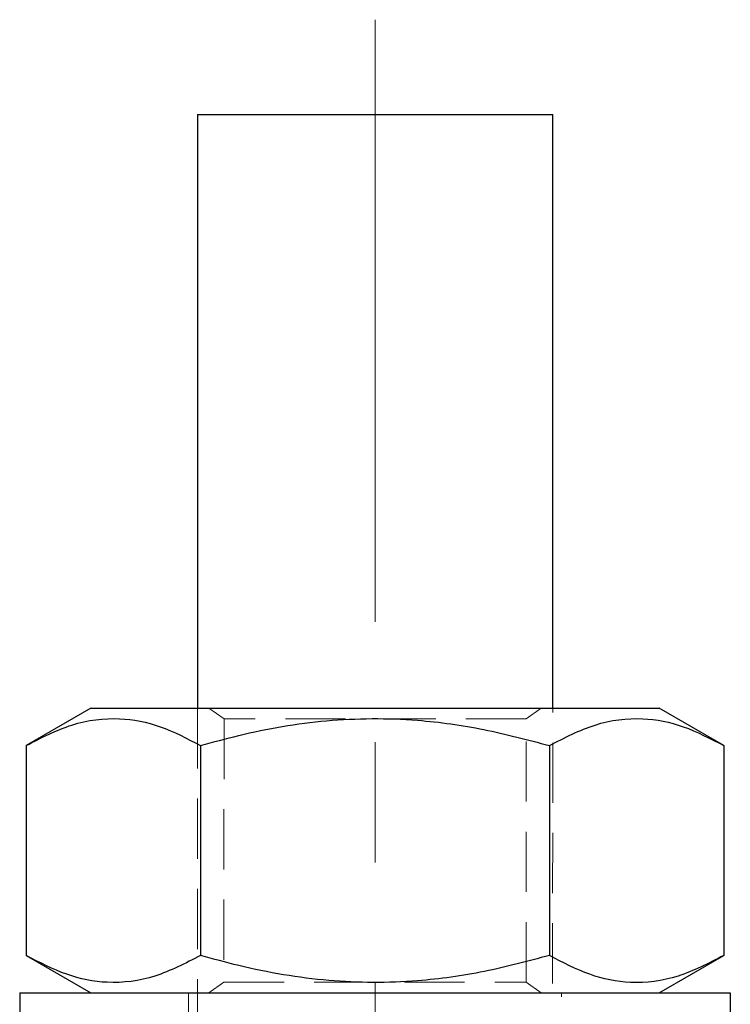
# Model space of a CAD drawing. Header units: millimetres. Extents: x 30 to 362, y 8 to 290.
# Tile 6 of 17: x 68 to 83, y 209 to 230. Entities that reach past the tile are written whole.
import ezdxf

# ---------------------------------------------------------------- set-up
doc = ezdxf.new("R2010")
doc.units = ezdxf.units.MM
doc.linetypes.add('CENTERX2', pattern=[20.32, 12.7, -2.54, 2.54, -2.54])
doc.linetypes.add('HIDDEN', pattern=[1.905, 1.27, -0.635])
doc.layers.add('FORMATO', color=179, linetype='Continuous')

msp = doc.modelspace()

# ---------------------------------------------------------------- linework, layer by layer
at = {"color": 7, "linetype": 'Continuous', "lineweight": 25}
for p, q in [((71.839941, 227.812331), (71.839405, 215.287329)), ((79.339403, 215.287007), (79.339939, 227.812007)), ((69.589406, 215.287427), (68.228151, 214.501584)), ((82.950584, 214.500955), (81.589402, 215.28691)), ((68.228151, 214.501584), (68.227961, 210.073383)), ((71.908762, 214.501428), (71.908572, 210.073223)), ((79.269979, 214.501112), (79.269789, 210.072908)), ((82.950584, 214.500955), (82.950394, 210.072751)), ((68.227961, 210.073383), (69.589149, 209.287426)), ((81.589145, 209.286911), (82.950394, 210.072751)), ((68.089146, 209.28749), (83.089148, 209.286847))]:
    msp.add_line(p, q, dxfattribs=at)
at = {"color": 7, "linetype": 'HIDDEN', "lineweight": 18}
for p, q in [((71.839405, 215.287329), (71.838013, 182.812329)), ((72.084458, 215.287318), (72.401892, 215.065027)), ((78.776894, 215.064753), (79.09435, 215.287019)), ((79.338012, 182.812008), (79.339403, 215.287007)), ((72.401892, 215.065027), (72.401657, 209.509582)), ((78.776653, 209.509309), (78.776894, 215.064753)), ((72.401657, 209.509582), (72.084201, 209.287319)), ((79.094093, 209.287018), (78.776653, 209.509309)), ((71.651644, 209.287336), (71.651561, 207.299836)), ((79.52656, 207.299501), (79.526644, 209.286998))]:
    msp.add_line(p, q, dxfattribs=at)
at = {"color": 7, "linetype": 'Continuous', "lineweight": 25, "flags": 128}
for points in [[(71.839941, 227.812331), (71.84559, 227.812331), (71.95769, 227.812326), (72.209371, 227.812314), (72.590965, 227.812298), (73.087811, 227.812275), (73.680808, 227.812247), (74.347175, 227.812219), (75.061302, 227.812192), (75.795741, 227.812158), (76.522273, 227.81213), (77.212976, 227.812097), (77.841305, 227.812074), (78.383117, 227.812046), (78.81759, 227.81203), (79.128023, 227.812018), (79.302489, 227.812007), (79.339939, 227.812007)], [(69.589406, 215.287427), (69.663273, 215.287421), (69.883063, 215.287413), (70.243362, 215.287396), (70.735301, 215.287376), (71.346761, 215.287351), (72.062693, 215.28732), (72.865461, 215.287284), (73.735302, 215.287248), (74.650796, 215.287209), (75.589401, 215.28717), (76.528012, 215.287128), (77.443506, 215.287089), (78.313346, 215.287052), (79.116115, 215.287016), (79.832047, 215.286985), (80.443506, 215.28696), (80.93544, 215.28694), (81.295745, 215.286924), (81.515535, 215.286915), (81.589402, 215.28691)], [(68.089146, 209.28749), (68.089146, 209.24786), (68.08914, 209.130491), (68.089129, 208.939895), (68.089118, 208.683398), (68.089106, 208.370853), (68.08909, 208.014273), (68.089073, 207.627365), (68.089056, 207.224988)], [(83.089148, 209.286847), (83.089142, 209.247218), (83.089137, 209.129849), (83.089131, 208.939253), (83.08912, 208.682755), (83.089109, 208.370211), (83.089092, 208.013631), (83.089075, 207.626722), (83.089059, 207.224346)]]:
    msp.add_lwpolyline(points, dxfattribs=at)
at = {"color": 7, "linetype": 'HIDDEN', "lineweight": 18, "flags": 128}
for points in [[(78.776894, 215.064753), (78.758207, 215.064753), (78.610038, 215.064761), (78.320627, 215.064772), (77.903505, 215.064792), (77.378177, 215.064814), (76.76921, 215.06484), (76.105072, 215.064867), (75.416823, 215.064898), (74.736649, 215.064926), (74.096344, 215.064954), (73.525849, 215.064979), (73.051847, 215.064999), (72.696499, 215.065013), (72.476418, 215.065024), (72.401892, 215.065027), (72.401892, 215.065027)], [(72.401657, 209.509582), (72.420343, 209.509582), (72.568513, 209.509577), (72.857923, 209.509563), (73.275046, 209.509546), (73.800373, 209.509524), (74.409341, 209.509496), (75.073478, 209.509468), (75.761722, 209.50944), (76.441902, 209.509409), (77.082207, 209.509381), (77.652701, 209.509359), (78.126704, 209.509336), (78.482052, 209.509323), (78.702133, 209.509314), (78.776653, 209.509309)]]:
    msp.add_lwpolyline(points, dxfattribs=at)
at = {"color": 7, "linetype": 'Continuous', "lineweight": 25}
for points, knots in [([(68.228151, 214.501584), (68.547611, 214.666029), (69.193458, 214.998485), (70.15034, 215.120075), (71.065047, 214.941505), (71.625811, 214.649013), (71.908762, 214.501428)], [0, 0, 0, 0, 0.264605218, 0.534947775, 0.765343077, 1, 1, 1, 1]), ([(71.908762, 214.501428), (72.175877, 214.574715), (73.046792, 214.813665), (74.57504, 215.077074), (76.320786, 215.086824), (77.896186, 214.865986), (78.810374, 214.623181), (79.269979, 214.501112)], [0, 0, 0, 0, 0.111258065, 0.362750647, 0.620315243, 0.809114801, 1, 1, 1, 1]), ([(79.269979, 214.501112), (79.589436, 214.665556), (80.235279, 214.99801), (81.192162, 215.119601), (82.106868, 214.941029), (82.667633, 214.64854), (82.950584, 214.500955)], [0, 0, 0, 0, 0.264604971, 0.534947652, 0.765343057, 1, 1, 1, 1]), ([(71.908572, 210.073223), (71.589115, 209.908779), (70.943272, 209.576325), (69.986382, 209.454735), (69.071677, 209.633305), (68.510912, 209.925797), (68.227961, 210.073383)], [0, 0, 0, 0, 0.26460485, 0.534947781, 0.765343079, 1, 1, 1, 1]), ([(79.269789, 210.072908), (78.814832, 209.952018), (77.900697, 209.709118), (76.341201, 209.489716), (74.591126, 209.495624), (73.061996, 209.756654), (72.175676, 209.999914), (71.908572, 210.073223)], [0, 0, 0, 0, 0.188964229, 0.379682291, 0.630819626, 0.888742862, 1, 1, 1, 1]), ([(82.950394, 210.072751), (82.630936, 209.908307), (81.985093, 209.575853), (81.02821, 209.454262), (80.113504, 209.632834), (79.55274, 209.925323), (79.269789, 210.072908)], [0, 0, 0, 0, 0.2646049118, 0.5349476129, 0.7653430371, 1, 1, 1, 1])]:
    msp.add_open_spline(points, degree=3, knots=knots, dxfattribs=at)
at = {"layer": 'FORMATO', "linetype": 'CENTERX2', "lineweight": 18}
msp.add_line((75.590025, 229.812168), (75.586962, 158.312168), dxfattribs=at)

doc.saveas('drawing.dxf')
